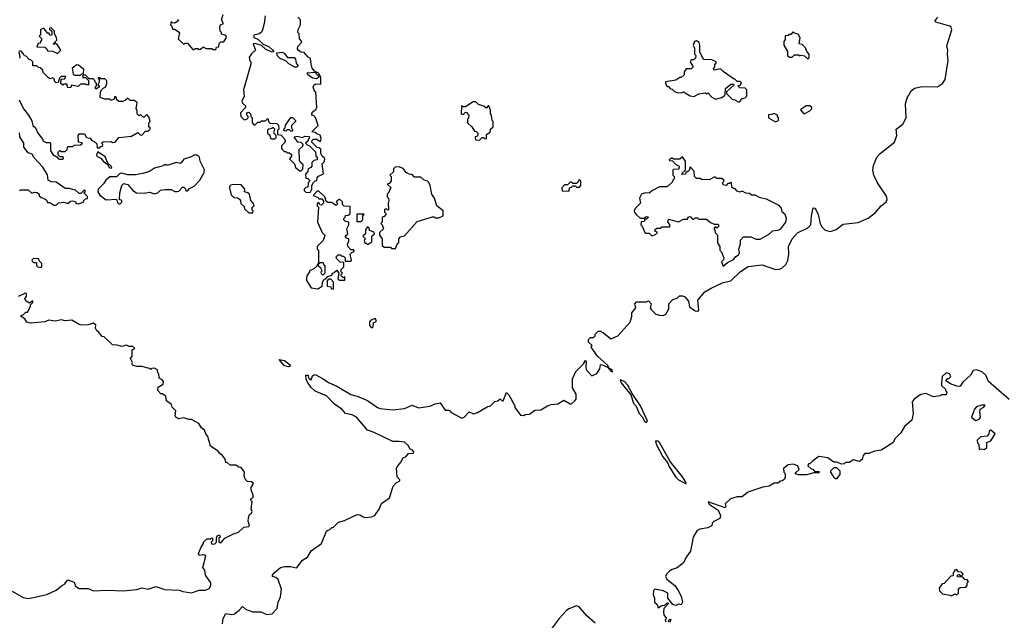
# Model space of a CAD drawing. Extents: x 2494106 to 2685573, y 758056 to 915185.
# Tile 211 of 256: x 2585518 to 2593240, y 817882 to 822595. Entities that reach past the tile are written whole.
import ezdxf

# ---------------------------------------------------------------- set-up
doc = ezdxf.new("R2010")
doc.units = 0

msp = doc.modelspace()

# ---------------------------------------------------------------- linework, layer by layer
at = {"layer": '0CON05XD'}
for points in [[(2586755, 822600), (2586760, 822585), (2586735, 822567.5), (2586715, 822570), (2586705, 822580), (2586700, 822555), (2586710, 822545), (2586715, 822520), (2586735, 822520), (2586770, 822495), (2586760, 822445), (2586805, 822400), (2586815, 822410), (2586835, 822410), (2586875, 822360), (2586885, 822360), (2586895, 822370), (2586915, 822370), (2586925, 822360), (2586937, 822363), (2586955, 822380), (2586965, 822380), (2586975, 822370), (2587025, 822370), (2587035, 822360), (2587055, 822360)], [(2587055, 822360), (2587061.7, 822378.3), (2587078.3, 822381.7), (2587081.7, 822408.3), (2587095, 822420), (2587118.3, 822421.7), (2587140, 822455), (2587135, 822470), (2587101.7, 822481.7), (2587100, 822495), (2587090, 822505), (2587086.7, 822535), (2587093.3, 822555), (2587116.7, 822565), (2587100, 822595), (2587112.5, 822635)], [(2587442.5, 822625), (2587436.1, 822563.9), (2587422.5, 822515), (2587413, 822497), (2587396.1, 822483.9), (2587355, 822472.5), (2587353.9, 822453.9), (2587385, 822442.9), (2587430.5, 822400.5), (2587446.2, 822393.8), (2587475, 822383.1), (2587503.3, 822355), (2587510, 822345), (2587495, 822338.8), (2587444.6, 822364.6), (2587413, 822393), (2587365, 822409.2), (2587350, 822405), (2587367.5, 822355), (2587335, 822327.5), (2587318.3, 822301.7), (2587323, 822273), (2587330, 822265), (2587330, 822245), (2587272.5, 822045), (2587277.5, 821995), (2587260, 821955), (2587265, 821940), (2587288.3, 821918.3), (2587290, 821905), (2587250, 821865), (2587252.5, 821835), (2587278.3, 821808.3), (2587300, 821815), (2587310, 821825), (2587310, 821835), (2587300, 821845), (2587300, 821865), (2587315, 821870), (2587327, 821857), (2587330, 821835), (2587340, 821825), (2587340, 821785), (2587355, 821770), (2587365, 821770), (2587385, 821790), (2587405, 821790), (2587415, 821800), (2587445, 821800), (2587465, 821820), (2587470, 821795), (2587481.7, 821781.7), (2587535, 821780), (2587548.3, 821768.3), (2587550, 821735), (2587540, 821725), (2587540, 821695), (2587568.3, 821688.3), (2587595, 821660), (2587600, 821645), (2587598.3, 821631.7), (2587570, 821605), (2587570, 821585), (2587591.7, 821561.7), (2587605, 821560), (2587615, 821550), (2587635, 821550), (2587648.3, 821538.3), (2587650, 821525), (2587633, 821503), (2587672.5, 821465), (2587680, 821435), (2587715, 821410), (2587725, 821410), (2587738.3, 821421.7), (2587740, 821455), (2587720, 821475), (2587713, 821493), (2587710, 821575), (2587738.3, 821601.7), (2587740, 821615), (2587725, 821630), (2587700, 821635), (2587670, 821675), (2587695, 821680), (2587735, 821670), (2587755, 821680), (2587788.3, 821678.3), (2587790, 821665), (2587780, 821655), (2587780, 821645), (2587760, 821625), (2587771.7, 821611.7), (2587788.3, 821608.3), (2587838.3, 821558.3), (2587840, 821525), (2587850, 821515), (2587850, 821495), (2587825, 821490), (2587810, 821475), (2587810, 821445), (2587800, 821435), (2587780, 821425), (2587777, 821403), (2587758.3, 821381.7), (2587761.7, 821351.7), (2587778.3, 821348.3), (2587790, 821335), (2587790, 821325), (2587780, 821315), (2587778.3, 821281.7), (2587761.7, 821278.3), (2587750, 821265), (2587750, 821255), (2587761.7, 821241.7), (2587795, 821240)], [(2587795, 821240), (2587810, 821265), (2587810, 821295), (2587821.7, 821318.3), (2587835, 821330), (2587848.3, 821331.7), (2587850, 821355), (2587861.7, 821368.3), (2587900, 821385), (2587890, 821465), (2587907, 821483), (2587910, 821505), (2587890, 821525), (2587880, 821545), (2587878.3, 821578.3), (2587865, 821590), (2587851.7, 821591.7), (2587810, 821635), (2587811.7, 821648.3), (2587822.5, 821657.5), (2587847, 821657), (2587875, 821640), (2587880, 821645), (2587882.5, 821665), (2587875, 821690), (2587848.3, 821698.3), (2587835, 821710), (2587810, 821715), (2587857.5, 821765), (2587837, 821827), (2587825, 821840), (2587810, 821845), (2587811.7, 821868.3), (2587839.3, 821890.7), (2587847.5, 821905), (2587840, 822025), (2587830, 822035), (2587820, 822065), (2587825, 822080), (2587838.3, 822091.7), (2587880, 822090), (2587880, 822145), (2587862.5, 822175), (2587830, 822190), (2587812.5, 822215), (2587802.5, 822245), (2587799.3, 822289.3), (2587780.7, 822300.7), (2587748.3, 822338.3), (2587725, 822340), (2587705, 822352.5), (2587697.5, 822365), (2587700, 822385), (2587727.5, 822415), (2587730, 822425), (2587712.5, 822445), (2587710, 822485), (2587700, 822495), (2587703, 822517), (2587720, 822555), (2587720, 822595), (2587700, 822615)], [(2592493.3, 822005), (2592507.5, 822035), (2592535, 822058), (2592595, 822071.2), (2592715, 822068.9), (2592755, 822093.1), (2592777.1, 822125), (2592799.4, 822275), (2592794.2, 822325), (2592797.5, 822355), (2592790.5, 822389.5), (2592828.6, 822515), (2592824, 822535), (2592813.4, 822543.4), (2592702.5, 822575), (2592694, 822584), (2592717.5, 822615)], [(2585815, 822330), (2585840, 822355), (2585815, 822397.5), (2585795, 822410), (2585785, 822400), (2585780, 822405), (2585810, 822435), (2585807.5, 822455), (2585790, 822485), (2585790, 822505), (2585765, 822530), (2585751.7, 822528.3), (2585751.7, 822521.7), (2585770, 822505), (2585770, 822475), (2585755, 822470), (2585748.3, 822488.3), (2585735, 822490), (2585708.3, 822528.3), (2585685, 822520), (2585680, 822515), (2585680, 822475), (2585670, 822465), (2585688.3, 822448.3), (2585690, 822435), (2585680, 822425), (2585678.3, 822411.7), (2585661.7, 822408.3), (2585651.7, 822381.7), (2585715, 822380), (2585728.3, 822368.3), (2585735, 822350), (2585777, 822347), (2585815, 822330)], [(2591165, 821950), (2591180, 821975), (2591207, 821983), (2591220, 821995), (2591220, 822045), (2591207, 822057), (2591165, 822060), (2591150, 822075), (2591168.3, 822081.7), (2591178.3, 822098.3), (2591165, 822110), (2591145, 822110), (2591125, 822130), (2591115, 822130), (2591035, 822187.5), (2591015, 822210), (2590965, 822200), (2590960, 822215), (2590970, 822225), (2590970, 822245), (2590980, 822255), (2590980, 822265), (2590945, 822280), (2590881.7, 822281.7), (2590853, 822343), (2590852.5, 822395), (2590846.7, 822415), (2590825, 822430), (2590810, 822425), (2590800, 822395), (2590810, 822375), (2590810, 822325), (2590820, 822315), (2590817, 822293), (2590805, 822280), (2590785, 822280), (2590777.5, 822265), (2590800, 822225), (2590785, 822210), (2590745, 822210), (2590730, 822185), (2590728.3, 822161.7), (2590705, 822140), (2590695, 822140), (2590665, 822120), (2590583, 822107), (2590582.5, 822095), (2590595, 822070), (2590605, 822070), (2590621.7, 822051.7), (2590635, 822050), (2590655, 822030), (2590675, 822022.5), (2590705, 822020), (2590725, 822027.5), (2590775, 821997.5), (2590805, 821992.5), (2590845, 822012.5), (2590895, 822020), (2590907.5, 822012.5), (2590915, 822020), (2590945, 821987.5), (2590975, 821972.5), (2591025, 821983.3), (2591043, 821997), (2591050, 822005), (2591053.9, 822056.1), (2591095, 822090), (2591115, 822090), (2591118.3, 822081.7), (2591061.7, 822028.3), (2591060, 822015), (2591105, 821970), (2591127, 821967), (2591155, 821950), (2591165, 821950)], [(2591705, 822290), (2591710, 822295), (2591710, 822325), (2591690, 822345), (2591680, 822375), (2591655, 822400), (2591630, 822405), (2591640, 822455), (2591630, 822465), (2591628.3, 822478.3), (2591595, 822490), (2591585, 822500), (2591565, 822480), (2591555, 822480), (2591545, 822470), (2591521.7, 822468.3), (2591521.7, 822438.3), (2591510, 822425), (2591510, 822395), (2591540, 822345), (2591540, 822315), (2591555, 822300), (2591575, 822300), (2591595, 822320), (2591625, 822320), (2591635, 822310), (2591645, 822317.5), (2591671.7, 822311.7), (2591695, 822290), (2591705, 822290)], [(2585512.5, 821965), (2585547.5, 821895), (2585587.5, 821845), (2585611.7, 821801.7), (2585620, 821765), (2585642.5, 821745), (2585660, 821705), (2585700, 821655), (2585700, 821645), (2585725, 821630), (2585755, 821630), (2585760, 821625), (2585760, 821565), (2585777, 821537), (2585808.3, 821518.3), (2585825, 821500), (2585855, 821500), (2585860, 821505), (2585858.3, 821518.3), (2585835, 821520), (2585820, 821535), (2585820, 821555), (2585831.7, 821568.3), (2585845, 821560), (2585875, 821560), (2585890, 821575), (2585895, 821600), (2585935, 821600), (2585945, 821610), (2585995, 821612.5), (2586010, 821625), (2585980, 821635), (2585977.5, 821685), (2585985, 821700), (2586025, 821700), (2586041.7, 821671.7), (2586070, 821665), (2586080, 821650), (2586110, 821635), (2586121.7, 821621.7), (2586125, 821590), (2586145, 821590), (2586155, 821600), (2586168.3, 821601.7), (2586170, 821615), (2586160, 821625), (2586173, 821637), (2586235, 821640), (2586245, 821630), (2586267, 821633), (2586295, 821670), (2586395, 821680), (2586445, 821710), (2586461.7, 821691.7), (2586475, 821690), (2586505, 821720), (2586525, 821720), (2586540, 821735), (2586540, 821745), (2586530, 821755), (2586530, 821785), (2586540, 821795), (2586531.7, 821831.7), (2586515, 821850), (2586495, 821830), (2586485, 821830), (2586465, 821850), (2586455, 821840), (2586440, 821855), (2586440, 821885), (2586430, 821895), (2586440, 821945), (2586415, 821960), (2586385, 821960), (2586365, 821980), (2586345, 821960), (2586325, 821952.5), (2586295, 821952.5), (2586280, 821965), (2586275, 821990), (2586261.7, 821988.3), (2586258.3, 821971.7), (2586235, 821960), (2586225, 821970), (2586185, 821970), (2586150, 821985), (2586152.5, 822025), (2586160, 822045), (2586171.7, 822058.3), (2586190, 822065), (2586200, 822095), (2586200, 822115), (2586185, 822130), (2586155, 822130), (2586145, 822140), (2586131.7, 822138.3), (2586140, 822125), (2586140, 822105), (2586130, 822085), (2586140, 822075), (2586140, 822065), (2586115, 822050), (2586110, 822065), (2586120, 822075), (2586120, 822095), (2586110, 822105), (2586108.3, 822118.3), (2586095, 822130), (2586061.7, 822131.7), (2586035, 822160), (2586015, 822160), (2586010, 822155), (2586011.7, 822141.7), (2586035, 822140), (2586058.3, 822118.3), (2586058.3, 822081.7), (2586042.5, 822082.5), (2586035, 822090), (2585995, 822090), (2585975, 822070), (2585925, 822080), (2585918.3, 822061.7), (2585895, 822060), (2585888.3, 822088.3), (2585865, 822090), (2585855, 822080), (2585840, 822095), (2585841.7, 822128.3), (2585868.3, 822131.7), (2585878.3, 822148.3), (2585841.7, 822148.3), (2585830, 822135), (2585818.3, 822101.7), (2585805, 822100), (2585791.7, 822111.7), (2585790, 822125), (2585778.3, 822138.3), (2585755, 822130), (2585741.7, 822141.7), (2585701.7, 822181.7), (2585698.3, 822198.3), (2585678.3, 822218.3), (2585665, 822220), (2585651.7, 822231.7), (2585621.7, 822231.7), (2585620, 822265), (2585608.3, 822278.3), (2585591.7, 822281.7), (2585568.3, 822308.3), (2585555, 822310), (2585548.3, 822328.3), (2585528.3, 822348.3), (2585515, 822350)], [(2585510, 822345), (2585520, 822295), (2585515, 822290)], [(2587695, 822222), (2587675, 822222.5), (2587628.5, 822248.5), (2587605, 822273.1), (2587560.4, 822290.4), (2587536.5, 822315), (2587533.3, 822335), (2587575, 822341.1), (2587592.6, 822332.6), (2587617.4, 822297.4), (2587669.4, 822299.4), (2587682, 822285), (2587686.9, 822255), (2587699.2, 822235), (2587695, 822222)], [(2585995, 822160), (2586005, 822170), (2586018.3, 822171.7), (2586020, 822205), (2585978.3, 822238.3), (2585965, 822240), (2585930, 822215), (2585938.3, 822168.3), (2585945, 822160), (2585995, 822160)], [(2587845, 822131.2), (2587816.7, 822136.7), (2587779.5, 822159.5), (2587771.7, 822178.3), (2587832.5, 822182.5), (2587861.7, 822151.7), (2587860, 822140), (2587845, 822131.2)], [(2587107.5, 817855), (2587112.5, 817895), (2587133.3, 817935), (2587175, 817926.9), (2587199.1, 817930.9), (2587239.3, 817960.7), (2587265, 817990), (2587289.3, 817969.3), (2587345, 817947.5), (2587409.4, 817949.4), (2587455, 817926.7), (2587498.3, 817931.7), (2587536.9, 817973.1), (2587545.7, 818025), (2587562.5, 818065), (2587570.8, 818125), (2587545, 818202.5), (2587527, 818217), (2587500, 818225), (2587500, 818235), (2587513.3, 818255), (2587564.4, 818295.6), (2587595, 818303.8), (2587645, 818304), (2587685, 818293.8), (2587695, 818297.5), (2587737, 818353), (2587773.9, 818376.1), (2587802.5, 818427.5), (2587885.8, 818484.2), (2587925, 818580), (2587935, 818590), (2587948.3, 818591.7), (2587965, 818610), (2587975, 818610), (2588019.3, 818650.7), (2588065.9, 818664.1), (2588165, 818712.5), (2588185, 818710), (2588206.7, 818696.7), (2588225, 818687.5), (2588276.1, 818693.9), (2588302.5, 818705), (2588336.1, 818753.9), (2588355, 818797.5), (2588418.3, 818841.7), (2588447.5, 818935), (2588470.7, 818959.3), (2588500, 818975), (2588500, 818985), (2588478.3, 819008.3), (2588472.5, 819075), (2588482.5, 819095), (2588510, 819125), (2588525, 819160), (2588546.7, 819163.3), (2588568.3, 819191.7), (2588607, 819193), (2588610, 819205), (2588595, 819220), (2588580, 819225), (2588565, 819252.5), (2588535, 819278.8), (2588495, 819286), (2588445, 819283.8), (2588297.5, 819355), (2588245, 819374), (2588160, 819475), (2588125, 819494.3), (2588072.5, 819505), (2588047.5, 819535), (2587986.8, 819576.8), (2587924.1, 819644.1), (2587835, 819680), (2587800.5, 819710.5), (2587775, 819750), (2587763.6, 819773.6), (2587762.5, 819805), (2587780, 819805), (2587781.7, 819781.7), (2587805, 819770), (2587815, 819800), (2587835, 819810), (2587897.3, 819777.3), (2587938.8, 819748.8), (2588005, 819718.1), (2588115, 819652.5), (2588165, 819641.4), (2588245, 819607.1), (2588325, 819550.6), (2588345, 819543.5), (2588445, 819534.3), (2588535, 819543.8), (2588595, 819570), (2588645, 819550), (2588735, 819563.3), (2588775, 819581.2), (2588815, 819587.5), (2588855, 819530), (2588885, 819530), (2588903, 819513), (2588985, 819466.7), (2589002.5, 819475), (2589043, 819517), (2589077, 819503), (2589107, 819513), (2589183, 819557), (2589210, 819565), (2589245, 819597.5), (2589267, 819603), (2589285, 819620), (2589303, 819603), (2589310, 819605), (2589335, 819670), (2589355, 819650), (2589400, 819565), (2589401.7, 819551.7), (2589445, 819492.5), (2589471.7, 819488.3), (2589483, 819497), (2589515, 819500), (2589558.3, 819531.7), (2589605, 819532.5), (2589656.1, 819563.9), (2589685, 819574), (2589738.8, 819581.2), (2589785, 819610), (2589835, 819580), (2589845, 819580), (2589869.3, 819600.7), (2589881.7, 819618.3), (2589883.3, 819655), (2589852.5, 819705), (2589853.6, 819776.4), (2589880, 819835), (2589940, 819895), (2589955, 819920), (2589960, 819915), (2589957.5, 819865), (2589962.5, 819845), (2590005, 819800), (2590045, 819817.5), (2590068.8, 819855), (2590073.3, 819886.7), (2590081.2, 819888.8), (2590128.3, 819868.3), (2590155, 819837.5), (2590168.3, 819831.7), (2590165, 819846.7), (2590140, 819860), (2590126.7, 819885), (2590050, 819955), (2590000, 820025), (2590008.3, 820038.3), (2589980, 820065), (2589980, 820085), (2589995, 820100), (2590018.3, 820101.7), (2590030, 820115), (2590031.7, 820128.3), (2590055, 820150), (2590075, 820150), (2590085, 820140), (2590095, 820140), (2590155, 820090), (2590210, 820115), (2590305, 820220), (2590317.5, 820265), (2590317.5, 820295), (2590350, 820335), (2590342.5, 820365), (2590355, 820380), (2590435, 820380), (2590448.3, 820388.3), (2590470, 820365), (2590462.5, 820335), (2590470.7, 820320.7), (2590507.5, 820285), (2590535, 820276.2), (2590565, 820274), (2590585, 820283.8), (2590610, 820325), (2590610, 820365), (2590640.7, 820399.3), (2590675, 820410), (2590693, 820427), (2590715, 820427.5), (2590735, 820420), (2590762.5, 820385), (2590770.5, 820340.5), (2590815, 820310), (2590835, 820306.7), (2590843.3, 820315), (2590837.1, 820392.9), (2590891.1, 820458.9), (2590941.1, 820488.9), (2591035, 820532), (2591095, 820546.2), (2591170.2, 820619.8), (2591232.4, 820657.6), (2591341.2, 820671.2), (2591444.4, 820635.6), (2591475, 820636.2), (2591495, 820643.8), (2591526.9, 820675), (2591543.4, 820705), (2591551.3, 820755), (2591546.9, 820815), (2591575, 820875.6), (2591618.3, 820921.7), (2591699.3, 820960.7), (2591723.5, 820985), (2591726.9, 821053.1), (2591741.2, 821118.8), (2591755, 821116.2), (2591765, 821100), (2591779.1, 821065), (2591794.6, 820995), (2591808.7, 820968.7), (2591835, 820944.5), (2591876.2, 820933.8), (2591921.3, 820948.7), (2591975, 820990), (2592095, 821004.6), (2592172.1, 821037.9), (2592228.9, 821081.1), (2592275, 821134), (2592312.5, 821165), (2592320, 821185), (2592315, 821208.8), (2592244.6, 821314.6), (2592217.1, 821375), (2592209.2, 821415), (2592215, 821450), (2592241.2, 821515), (2592265.8, 821545), (2592378.8, 821635), (2592398, 821685), (2592392.5, 821735), (2592444, 821775), (2592470, 821825), (2592466, 821935), (2592481.2, 821988.8), (2592493.3, 822005)], [(2589125, 821650), (2589145, 821670), (2589155, 821670), (2589165, 821660), (2589178.3, 821661.7), (2589180, 821695), (2589208.3, 821711.7), (2589210, 821735), (2589230, 821755), (2589230, 821795), (2589223, 821803), (2589217, 821847), (2589210, 821855), (2589210, 821885), (2589198.3, 821918.3), (2589191.7, 821918.3), (2589175, 821900), (2589157, 821917), (2589115, 821930), (2589095, 821950), (2589075, 821950), (2589015, 821910), (2588995, 821910), (2588981.7, 821918.3), (2588980, 821855), (2588995, 821850), (2589015, 821870), (2589030, 821865), (2589030, 821855), (2589040, 821845), (2589037, 821823), (2589030, 821815), (2589030, 821785), (2589063, 821753), (2589085, 821720), (2589098.3, 821718.3), (2589110, 821705), (2589108.3, 821681.7), (2589090, 821675), (2589091.7, 821651.7), (2589125, 821650)], [(2591675, 821860), (2591715, 821880), (2591730, 821895), (2591730, 821905), (2591715, 821920), (2591685, 821920), (2591641.7, 821888.3), (2591665, 821860), (2591675, 821860)], [(2587655, 821720), (2587645, 821720), (2587635, 821730), (2587615, 821730), (2587605, 821720), (2587590, 821725), (2587590, 821735), (2587600, 821745), (2587601.7, 821768.3), (2587645, 821827.5), (2587657, 821827), (2587680, 821805), (2587680, 821795), (2587650, 821765), (2587650, 821745), (2587660, 821725), (2587655, 821720)], [(2591445, 821792.5), (2591470, 821805), (2591470, 821825), (2591460, 821835), (2591460, 821845), (2591435, 821860), (2591415, 821850), (2591391.7, 821848.3), (2591390, 821825), (2591445, 821792.5)], [(2587515, 821660), (2587528.3, 821671.7), (2587530, 821685), (2587510, 821705), (2587520, 821735), (2587505, 821750), (2587495, 821740), (2587473, 821737), (2587461.7, 821728.3), (2587460, 821705), (2587478.3, 821688.3), (2587481.7, 821671.7), (2587495, 821660), (2587515, 821660)], [(2585517, 821253), (2585525, 821260), (2585585, 821260), (2585613, 821233), (2585635, 821242.5), (2585655, 821240), (2585670, 821225), (2585671.7, 821211.7), (2585685, 821200), (2585715, 821190), (2585728.3, 821178.3), (2585735, 821160), (2585755, 821160), (2585785, 821140), (2585805, 821140), (2585823, 821157), (2585865, 821162.5), (2585895, 821152.5), (2585915, 821170), (2585935, 821172.5), (2585955, 821167.5), (2585961.7, 821151.7), (2585975, 821150), (2586017, 821163), (2586020, 821175), (2586035, 821190), (2586048.3, 821191.7), (2586048.3, 821208.3), (2586020, 821235), (2586030, 821245), (2586030, 821255), (2586025, 821260), (2585998.3, 821231.7), (2585985, 821230), (2585955, 821257.5), (2585905, 821270), (2585875, 821270), (2585805, 821320), (2585765, 821322.5), (2585740, 821335), (2585737, 821377), (2585698.3, 821438.3), (2585630.7, 821510.7), (2585615, 821540), (2585585, 821550), (2585550, 821595), (2585550, 821625), (2585520, 821675), (2585517, 821707)], [(2586235, 821430), (2586240, 821435), (2586236.1, 821446.1), (2586210, 821470), (2586189.3, 821519.3), (2586131.7, 821558.3), (2586120, 821535), (2586123.6, 821523.6), (2586155, 821507.5), (2586172.5, 821485), (2586208.3, 821458.3), (2586220, 821435), (2586235, 821430)], [(2586305, 821150), (2586318.3, 821161.7), (2586320, 821175), (2586300, 821185), (2586302.5, 821235), (2586320, 821295), (2586335, 821310), (2586365, 821302.5), (2586404.1, 821254.1), (2586435, 821236.2), (2586495, 821233.3), (2586535, 821242.5), (2586575, 821227.5), (2586600, 821235), (2586623, 821257), (2586655, 821262.5), (2586705, 821262.5), (2586735, 821247.5), (2586753, 821247), (2586765, 821250), (2586795, 821280), (2586805, 821280), (2586818.3, 821268.3), (2586821.7, 821251.7), (2586835, 821252.5), (2586850, 821270), (2586885, 821287.5), (2586930, 821335), (2586963.9, 821396.1), (2586966.4, 821416.4), (2586933.6, 821483.6), (2586927, 821517), (2586911.7, 821531.7), (2586885, 821532.5), (2586861.7, 821518.3), (2586805, 821500), (2586786.4, 821473.6), (2586775, 821467.5), (2586745, 821473.3), (2586683, 821453), (2586663, 821453), (2586655, 821460), (2586641.7, 821448.3), (2586575, 821430), (2586535, 821402.5), (2586483, 821387), (2586425, 821377.5), (2586365, 821376.7), (2586315, 821390), (2586300, 821385), (2586277, 821363), (2586225, 821361.2), (2586193.3, 821335), (2586175, 821307.5), (2586132.5, 821265), (2586130, 821245), (2586147, 821217), (2586195, 821180), (2586277.5, 821187.5), (2586285, 821160), (2586295, 821150), (2586305, 821150)], [(2591035, 820660), (2591069.3, 820690.7), (2591115, 820713.3), (2591133.6, 820736.4), (2591155, 820750), (2591162.5, 820765), (2591157.5, 820795), (2591170, 820835), (2591170, 820865), (2591195, 820890), (2591251.7, 820891.7), (2591295, 820872.5), (2591325, 820872.5), (2591397.5, 820915), (2591421.7, 820938.3), (2591466.4, 820943.6), (2591487.5, 820955), (2591527.5, 821005), (2591532.5, 821035), (2591522.5, 821065), (2591497.5, 821085), (2591492.5, 821115), (2591475, 821136.7), (2591375, 821187.5), (2591325, 821197.5), (2591285, 821217.5), (2591258.3, 821218.3), (2591241.7, 821231.7), (2591213.6, 821233.6), (2591185, 821250), (2591165, 821242.5), (2591145, 821250), (2591128.3, 821268.3), (2591115, 821270), (2591101.7, 821281.7), (2591100, 821315), (2591095, 821320), (2591085, 821310), (2591071.7, 821308.3), (2591057.5, 821292.5), (2591035, 821300), (2591030, 821315), (2591040, 821325), (2591040, 821335), (2591025, 821350), (2590985, 821350), (2590975, 821360), (2590965, 821360), (2590925, 821337.5), (2590865, 821340), (2590855, 821350), (2590825, 821350), (2590810, 821365), (2590807, 821407), (2590775, 821440), (2590768.3, 821411.7), (2590755, 821400), (2590741.7, 821398.3), (2590738.3, 821381.7), (2590715, 821380), (2590711.7, 821388.3), (2590740, 821415), (2590740, 821485), (2590715, 821520), (2590695, 821500), (2590645, 821500), (2590635, 821510), (2590612.5, 821495), (2590615, 821490), (2590638.3, 821488.3), (2590661.7, 821461.7), (2590690, 821445), (2590687, 821423), (2590645, 821420), (2590640, 821415), (2590640, 821375), (2590650, 821365), (2590650, 821345), (2590640, 821335), (2590638.3, 821321.7), (2590595, 821282.5), (2590535, 821282.5), (2590480, 821255), (2590455, 821232.5), (2590425, 821236.7), (2590395, 821226), (2590378.8, 821195), (2590387.5, 821155), (2590345, 821112.5), (2590337.5, 821095), (2590340, 821085), (2590355, 821062.5), (2590385, 821037.5), (2590411.7, 821038.3), (2590435, 821050), (2590450, 821045), (2590435, 821030), (2590421.7, 821028.3), (2590415, 821010), (2590391.7, 821008.3), (2590390, 820985), (2590400, 820975), (2590420, 820925), (2590425, 820920), (2590455, 820920), (2590475, 820900), (2590505, 820910), (2590518.3, 820921.7), (2590518.3, 820928.3), (2590500, 820935), (2590501.7, 820948.3), (2590515, 820960), (2590545, 820960), (2590555, 820970), (2590615, 820970), (2590620, 820985), (2590600, 821005), (2590605, 821030), (2590685, 821007.5), (2590725, 821030), (2590755, 821030), (2590760, 821045), (2590775, 821050), (2590795, 821030), (2590805, 821030), (2590815, 821040), (2590835, 821040), (2590845, 821030), (2590905, 821030), (2590935, 821002.5), (2590965, 820990), (2590995, 820990), (2591000, 820975), (2590985, 820960), (2590971.7, 820968.3), (2590962.5, 820955), (2590970, 820945), (2590971.7, 820921.7), (2590990, 820905), (2590990, 820845), (2591010, 820815), (2591010, 820785), (2591020, 820775), (2591040, 820725), (2591038.3, 820711.7), (2591022.5, 820695), (2591035, 820660)], [(2588465, 820800), (2588481.7, 820838.3), (2588490, 820845), (2588490, 820875), (2588505, 820890), (2588535, 820900), (2588635, 821012.5), (2588755, 821047.5), (2588767.5, 821047.5), (2588775, 821040), (2588805, 821040), (2588840, 821055), (2588840, 821095), (2588790, 821135), (2588770, 821195), (2588750, 821225), (2588737.5, 821295), (2588726.4, 821316.4), (2588715, 821327.5), (2588690, 821335), (2588665, 821360), (2588615, 821360), (2588595, 821380), (2588571.7, 821381.7), (2588550, 821395), (2588526.4, 821426.4), (2588495, 821440), (2588461.7, 821438.3), (2588450, 821425), (2588448.3, 821401.7), (2588420, 821375), (2588430, 821365), (2588431.7, 821328.3), (2588415, 821310), (2588400, 821305), (2588427.5, 821277.5), (2588408.3, 821231.7), (2588400, 821225), (2588400, 821205), (2588410, 821195), (2588412.5, 821175), (2588407.5, 821155), (2588410, 821105), (2588405, 821100), (2588395, 821110), (2588380, 821105), (2588380, 821085), (2588390, 821075), (2588390, 821065), (2588375, 821050), (2588360, 821045), (2588360, 821005), (2588350, 820995), (2588360, 820985), (2588370, 820955), (2588340, 820925), (2588340, 820905), (2588360, 820875), (2588361.7, 820821.7), (2588375, 820810), (2588425, 820810), (2588435, 820800), (2588465, 820800)], [(2587345, 821080), (2587350, 821095), (2587340, 821105), (2587340, 821125), (2587357.5, 821135), (2587350, 821155), (2587330, 821175), (2587320, 821225), (2587306.7, 821236.7), (2587280, 821245), (2587282.5, 821265), (2587255, 821300), (2587195, 821302.5), (2587173.6, 821296.4), (2587162.5, 821285), (2587162.5, 821275), (2587175, 821220), (2587198.3, 821198.3), (2587227, 821197), (2587238.3, 821188.3), (2587250, 821175), (2587251.7, 821151.7), (2587278.3, 821128.3), (2587281.7, 821111.7), (2587315, 821080), (2587345, 821080)], [(2589825, 821250), (2589831.7, 821278.3), (2589845, 821280), (2589855, 821290), (2589875, 821290), (2589885, 821280), (2589908.3, 821281.7), (2589920, 821295), (2589918.3, 821328.3), (2589905, 821340), (2589898.3, 821321.7), (2589885, 821310), (2589855, 821310), (2589845, 821320), (2589835, 821320), (2589815, 821300), (2589791.7, 821298.3), (2589770, 821275), (2589771.7, 821251.7), (2589825, 821250)], [(2587855, 820483.3), (2587890, 820505), (2587893.6, 820536.4), (2587905, 820560), (2587917.5, 820562.5), (2587935, 820580), (2587965, 820590), (2587970, 820605), (2587985, 820610), (2588005, 820630), (2588020, 820605), (2588011.7, 820561.7), (2588025, 820550), (2588068.3, 820551.7), (2588068.3, 820578.3), (2588055, 820570), (2588040, 820585), (2588040, 820595), (2588050, 820605), (2588040, 820615), (2588040, 820635), (2588060, 820655), (2588060, 820690), (2588031.7, 820691.7), (2588001.7, 820721.7), (2588000, 820735), (2588015, 820750), (2588035, 820750), (2588045, 820740), (2588058.3, 820738.3), (2588070, 820725), (2588070, 820700), (2588115, 820700), (2588120, 820705), (2588110, 820755), (2588121.7, 820768.3), (2588140, 820775), (2588138.3, 820788.3), (2588115, 820790), (2588093, 820813), (2588087.5, 820835), (2588100, 820855), (2588100, 820875), (2588081.7, 820881.7), (2588070, 820895), (2588090, 820915), (2588082.5, 820955), (2588100, 820985), (2588100, 821005), (2588071.7, 821011.7), (2588060, 821025), (2588060, 821035), (2588070, 821045), (2588071.7, 821058.3), (2588095, 821060), (2588108.3, 821071.7), (2588108.3, 821128.3), (2588061.7, 821131.7), (2588050, 821145), (2588050, 821165), (2588025, 821187.5), (2588000, 821165), (2588010, 821155), (2588005, 821140), (2587995, 821140), (2587965, 821160), (2587935, 821160), (2587921.7, 821171.7), (2587910, 821205), (2587865, 821250), (2587851.7, 821248.3), (2587820, 821215), (2587858.3, 821198.3), (2587865, 821190), (2587888.3, 821188.3), (2587901.7, 821171.7), (2587900, 821155), (2587885, 821140), (2587871.7, 821141.7), (2587865, 821160), (2587850, 821155), (2587850, 821135), (2587860, 821125), (2587852.5, 821005), (2587890, 820925), (2587910, 820905), (2587897, 820863), (2587850, 820815), (2587850, 820795), (2587860, 820785), (2587860, 820680), (2587875, 820690), (2587898.3, 820688.3), (2587900, 820675), (2587910, 820665), (2587910, 820605), (2587895, 820590), (2587885, 820600), (2587882.5, 820615), (2587890, 820625), (2587880, 820645), (2587861.7, 820661.7), (2587860, 820680), (2587855, 820680), (2587848.3, 820661.7), (2587825, 820640), (2587790, 820625), (2587790, 820615), (2587770, 820585), (2587767.5, 820565), (2587768.3, 820548.3), (2587805, 820490), (2587855, 820483.3)], [(2588195, 821010), (2588210, 821025), (2588210, 821055), (2588218.3, 821068.3), (2588161.7, 821068.3), (2588161.7, 821011.7), (2588195, 821010)], [(2588245, 820830), (2588278.3, 820851.7), (2588280, 820895), (2588300, 820915), (2588298.3, 820928.3), (2588261.7, 820941.7), (2588258.3, 820958.3), (2588245, 820970), (2588230, 820945), (2588230, 820915), (2588210, 820895), (2588230, 820875), (2588220, 820865), (2588225, 820840), (2588235, 820840), (2588245, 820830)], [(2585685, 820650), (2585691.7, 820658.3), (2585691.7, 820681.7), (2585671.7, 820701.7), (2585668.3, 820718.3), (2585625, 820720), (2585613, 820707), (2585615, 820700), (2585625, 820690), (2585648.3, 820688.3), (2585650, 820665), (2585660, 820655), (2585685, 820650)], [(2587975, 820480), (2587980, 820485), (2587980, 820535), (2587958.3, 820558.3), (2587945, 820560), (2587930, 820545), (2587930, 820505), (2587958.3, 820498.3), (2587961.7, 820481.7), (2587975, 820480)], [(2585459.2, 818109.2), (2585545, 818061.2), (2585585, 818054), (2585625, 818060), (2585730, 818085), (2585805, 818117.5), (2585845, 818152.5), (2585870, 818165), (2585895, 818200), (2585945, 818180), (2585955, 818150), (2585985, 818130), (2586055, 818130), (2586096.1, 818113.9), (2586205, 818118.8), (2586332.7, 818112.7), (2586435.7, 818124.3), (2586475, 818136.2), (2586525, 818126.2), (2586585, 818146.7), (2586655, 818124.2), (2586768.8, 818118.8), (2586797.3, 818107.3), (2586865, 818098.6), (2586925, 818117.1), (2586975, 818118), (2587005, 818131.2), (2587016, 818155), (2587016, 818175), (2586976.2, 818235), (2586970, 818275), (2586953.3, 818295), (2586977.5, 818385), (2586972.5, 818392.5), (2586955, 818396.7), (2586925, 818390), (2586920, 818405), (2586940, 818455), (2586960, 818485), (2586960, 818495), (2586985, 818520), (2587015, 818520), (2587020, 818525), (2587025, 818530), (2587030, 818525), (2587030, 818505), (2587020, 818495), (2587021.7, 818481.7), (2587045, 818480), (2587060, 818495), (2587060, 818525), (2587067.5, 818545), (2587085, 818552.5), (2587090, 818535), (2587080, 818525), (2587080, 818495), (2587095, 818490), (2587127.5, 818525), (2587195, 818560), (2587235, 818572.5), (2587275, 818612.5), (2587311.7, 818618.3), (2587320, 818625), (2587309.3, 818659.3), (2587311.2, 818685), (2587319.3, 818710.7), (2587336.4, 818723.6), (2587340, 818735), (2587332.5, 818755), (2587340, 818815), (2587330, 818825), (2587330, 818835), (2587350, 818845), (2587350, 818865), (2587333.3, 818905), (2587333.6, 818923.6), (2587352.5, 818955), (2587335, 818967.5), (2587305, 818970), (2587285, 818990), (2587277.5, 819015), (2587280, 819045), (2587255, 819080), (2587233.3, 819083.3), (2587215, 819100), (2587168.3, 819098.3), (2587145, 819120), (2587135, 819120), (2587130, 819145), (2587107.5, 819175), (2587083.6, 819193.6), (2587075, 819210), (2587015, 819247.5), (2586992.5, 819325), (2586977.5, 819345), (2586967.5, 819375), (2586943.3, 819393.3), (2586922.5, 819425), (2586865, 819457.5), (2586845, 819456.7), (2586805, 819470), (2586767, 819463), (2586742.5, 819475), (2586736.7, 819485), (2586742.5, 819525), (2586713.9, 819553.9), (2586707.5, 819575), (2586670, 819605), (2586665, 819640), (2586635, 819660), (2586625, 819660), (2586600, 819685), (2586605, 819710), (2586642.5, 819735), (2586646.7, 819755), (2586635, 819770), (2586611.7, 819781.7), (2586610, 819815), (2586600, 819825), (2586598.3, 819848.3), (2586575, 819860), (2586553, 819857), (2586545, 819850), (2586537, 819857), (2586475, 819872.5), (2586436.4, 819873.6), (2586402.5, 819885), (2586397.5, 819895), (2586402.5, 819905), (2586387.5, 819935), (2586400, 819955), (2586400, 820005), (2586418.3, 820011.7), (2586418.3, 820018.3), (2586405, 820030), (2586375, 820030), (2586355, 820040), (2586315, 820030), (2586281.7, 820041.7), (2586245, 820042.5), (2586180, 820105), (2586165, 820110), (2586136.4, 820146.4), (2586123.6, 820153.6), (2586112.5, 820175), (2586115, 820200), (2586095, 820212.5), (2586055, 820200), (2586005, 820197.5), (2585983, 820203), (2585927, 820237), (2585875, 820232.5), (2585845, 820240), (2585795, 820228.8), (2585745, 820235.8), (2585715, 820224), (2585603, 820213), (2585575, 820222.5), (2585558.3, 820248.3), (2585530, 820265), (2585530, 820275), (2585545, 820280), (2585565, 820300), (2585580, 820300), (2585602.5, 820345), (2585602.5, 820357.5), (2585620, 820375), (2585620, 820390), (2585595, 820370), (2585567.5, 820385), (2585557.5, 820405), (2585570, 820425), (2585570, 820445), (2585565, 820447.5), (2585555, 820450), (2585548.3, 820441.7), (2585505, 820422.5)], [(2588285, 820180), (2588290, 820185), (2588291.7, 820218.3), (2588305, 820220), (2588317, 820233), (2588305, 820250), (2588271.7, 820238.3), (2588260, 820225), (2588260, 820195), (2588275, 820180), (2588285, 820180)], [(2587625, 819870), (2587595, 819877.5), (2587552.5, 819927.5), (2587595, 819920), (2587642.5, 819885), (2587635, 819873.3), (2587625, 819870)], [(2593278.8, 819615), (2593116.2, 819755), (2593095.6, 819805), (2593070.2, 819830.2), (2593025, 819847.1), (2592997, 819843), (2592975, 819804.2), (2592915, 819750), (2592895, 819720), (2592885, 819717.5), (2592868.3, 819718.3), (2592818.3, 819738.3), (2592781.7, 819761.7), (2592795, 819780), (2592805, 819780), (2592820, 819795), (2592810, 819815), (2592785, 819822.5), (2592752.5, 819795), (2592747.5, 819745), (2592747.5, 819725), (2592780, 819695), (2592780, 819685), (2592790, 819675), (2592785, 819650), (2592745, 819650), (2592736.7, 819643.3), (2592685, 819635.8), (2592625, 819662.5), (2592585, 819652.8), (2592532.4, 819617.6), (2592518.4, 819595), (2592526.4, 819503.6), (2592515, 819453.3), (2592457, 819403), (2592427.3, 819352.7), (2592385, 819308.8), (2592365.7, 819274.3), (2592275, 819216.2), (2592225, 819210), (2592175, 819190), (2592145, 819190), (2592133.3, 819175), (2592125, 819142.5), (2592105, 819126.7), (2592055, 819140), (2592025, 819120), (2591995, 819120), (2591985, 819110), (2591965, 819107.5), (2591925, 819122.5), (2591903, 819123), (2591855, 819157.5), (2591785, 819166.7), (2591737, 819133), (2591715, 819110), (2591705, 819110), (2591700, 819095), (2591725, 819070), (2591738.3, 819068.3), (2591751.7, 819051.7), (2591785, 819050), (2591790, 819045), (2591785, 819040), (2591745, 819040), (2591687.7, 819022.3), (2591627, 819023), (2591601.7, 819031.7), (2591601.7, 819038.3), (2591630, 819065), (2591620, 819095), (2591583, 819107), (2591545, 819102.5), (2591508.3, 819071.7), (2591510, 819045), (2591520, 819035), (2591520, 819005), (2591515, 818990), (2591500, 818975), (2591485, 818972.5), (2591465, 818958.8), (2591435, 818956.7), (2591395.8, 818934.2), (2591345, 818926), (2591245, 818892), (2591225, 818883.8), (2591185, 818850), (2591145, 818850), (2591092.5, 818835), (2591050, 818795), (2591056.7, 818775), (2591050, 818765), (2590918.3, 818811.7), (2590925, 818792.5), (2590997, 818747), (2591013.8, 818705), (2591008.3, 818681.7), (2590961.7, 818658.3), (2590950, 818645), (2590947, 818623), (2590913.9, 818606.1), (2590853.2, 818596.8), (2590828.8, 818585), (2590800, 818535), (2590778.8, 818425), (2590743.6, 818376.4), (2590725, 818333.8), (2590675, 818294.3), (2590635, 818280.8), (2590613.6, 818266.4), (2590591.2, 818245), (2590583.6, 818226.4), (2590593.8, 818205), (2590656.2, 818155), (2590681.2, 818115), (2590705, 818070), (2590716.2, 818025), (2590706.4, 818003.6), (2590685, 818007.5), (2590665, 817997.5), (2590640, 818005), (2590600, 818055), (2590600, 818095), (2590565, 818113.3), (2590500, 818125), (2590487.5, 818115), (2590487, 818083), (2590497.5, 818055), (2590497.5, 818025), (2590517.5, 818005), (2590525, 817980), (2590555, 817997.5), (2590578.3, 818001.7), (2590595, 818020), (2590610, 818015), (2590570, 817975), (2590567.5, 817945), (2590570, 817925), (2590590, 817895), (2590580, 817885), (2590585, 817870)], [(2590435, 819433.8), (2590440.6, 819445), (2590435, 819463.8), (2590386.2, 819565), (2590320.8, 819660.8), (2590285, 819728.6), (2590265, 819752.9), (2590230.7, 819769.3), (2590227.5, 819765), (2590235.8, 819745), (2590309.8, 819649.8), (2590332.2, 819585), (2590352, 819562), (2590375, 819505.8), (2590399.4, 819479.4), (2590417.1, 819445), (2590435, 819433.8)], [(2593015, 819450), (2593025, 819452.5), (2593045, 819462.5), (2593052.5, 819475), (2593047.5, 819515), (2593051.7, 819538.3), (2593080, 819555), (2593090, 819570), (2593065, 819570), (2593023, 819557), (2593005, 819537.5), (2592982.5, 819475), (2593015, 819450)], [(2593041.7, 819221.7), (2593065, 819227.5), (2593085, 819222.5), (2593101.7, 819238.3), (2593103.9, 819276.1), (2593135, 819290), (2593167.5, 819345), (2593135, 819373.3), (2593121.2, 819365), (2593117.5, 819345), (2593105, 819327.5), (2593055, 819321.2), (2593027.5, 819295), (2593030, 819275), (2593040, 819265), (2593041.7, 819221.7)], [(2590745, 818952.5), (2590743.3, 818965), (2590715, 819008.8), (2590618.2, 819128.2), (2590535, 819277.1), (2590525, 819288.6), (2590505, 819287.5), (2590509.5, 819265), (2590561.8, 819165), (2590599.4, 819119.4), (2590615, 819082.5), (2590665, 819003.8), (2590684.5, 818984.5), (2590745, 818952.5)], [(2591925, 818992.5), (2591915, 818992.5), (2591905, 819002.5), (2591880, 819045), (2591880, 819055), (2591905, 819080), (2591925, 819080), (2591950, 819055), (2591950, 819025), (2591925, 818992.5)], [(2592825, 818072.5), (2592855, 818090), (2592868.3, 818081.7), (2592880, 818095), (2592881.7, 818128.3), (2592895, 818140), (2592938.3, 818141.7), (2592950, 818155), (2592950, 818175), (2592960, 818185), (2592948.3, 818198.3), (2592931.7, 818201.7), (2592915, 818220), (2592871.7, 818221.7), (2592871.7, 818238.3), (2592885, 818240), (2592895, 818230), (2592905, 818230), (2592917.5, 818245), (2592905, 818260), (2592881.7, 818261.7), (2592865, 818280), (2592850, 818275), (2592850, 818265), (2592840, 818255), (2592838.3, 818231.7), (2592821.7, 818228.3), (2592768.3, 818171.7), (2592751.7, 818168.3), (2592730, 818135), (2592731.7, 818111.7), (2592755, 818090), (2592815, 818080), (2592825, 818072.5)], [(2590030.2, 817860.2), (2589965, 817915.8), (2589906.9, 817986.9), (2589885, 817994.3), (2589825, 817972.2), (2589805, 817958.6), (2589748.1, 817895), (2589686.8, 817813.2)], [(2590605, 817870), (2590611.7, 817888.3), (2590625, 817890), (2590617.5, 817865)]]:
    msp.add_lwpolyline(points, dxfattribs=at)

doc.saveas('drawing.dxf')
